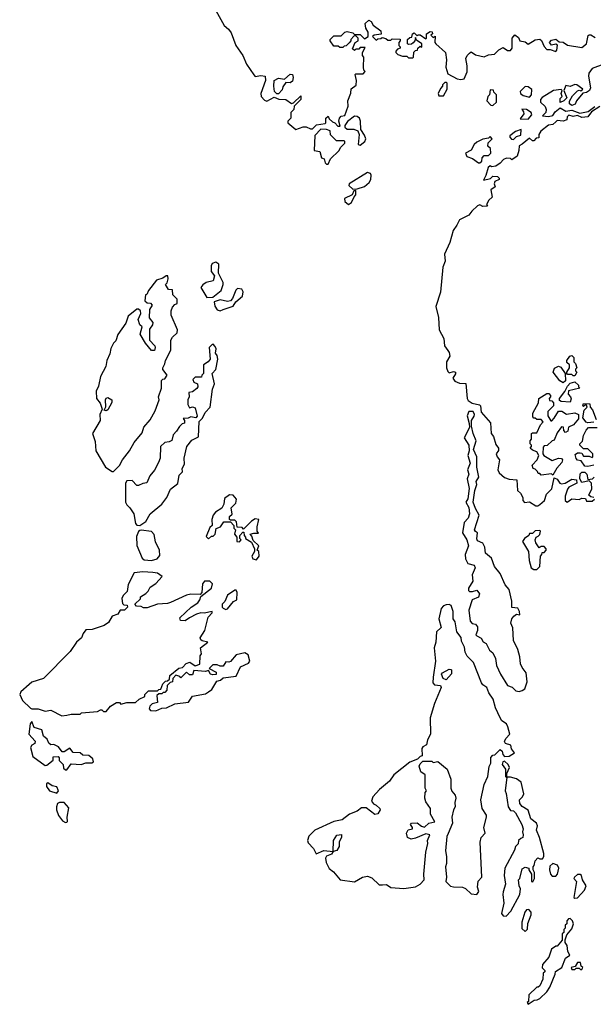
# Model space of a CAD drawing. Extents: x 2206940 to 2356632, y 511582 to 673215.
# Tile 115 of 228: x 2333111 to 2337042, y 552382 to 559131. Entities that reach past the tile are written whole.
import ezdxf

# ---------------------------------------------------------------- set-up
doc = ezdxf.new("R2010")
doc.units = 0

msp = doc.modelspace()

# ---------------------------------------------------------------- linework, layer by layer
at = {"layer": '0CON10XD'}
for points in [[(2334456.7, 559195), (2334512.1, 559092.1), (2334543.3, 559065), (2334560.7, 559040.7), (2334593.3, 558955), (2334640, 558885), (2334666.7, 558825), (2334715, 558752.5), (2334725, 558742.5), (2334765, 558748.8), (2334793.3, 558743.3), (2334796.7, 558715), (2334763.3, 558625), (2334766.7, 558605), (2334789.3, 558579.3), (2334805, 558573.3), (2334855, 558600), (2334887, 558587), (2334935, 558583.3), (2334975, 558557.5), (2334988.3, 558561.7), (2335038.3, 558608.3), (2335037, 558583), (2334992.5, 558537.5), (2334990, 558515), (2334970, 558495), (2334970, 558455), (2334950, 558435), (2334950, 558425), (2335005, 558377.5), (2335055, 558397.5), (2335075, 558397.5), (2335105, 558382.5), (2335117, 558383), (2335145, 558410), (2335205, 558420), (2335210, 558425), (2335210, 558455), (2335225, 558470), (2335231.7, 558451.7), (2335255, 558430), (2335270, 558425), (2335291.7, 558401.7), (2335308.3, 558401.7), (2335297.5, 558435), (2335303, 558457), (2335315, 558470), (2335340, 558475), (2335361.7, 558538.3), (2335360, 558575), (2335381.7, 558628.3), (2335383, 558657), (2335417, 558683), (2335420, 558715), (2335410, 558755), (2335415, 558760), (2335465, 558760), (2335480, 558775), (2335470, 558785), (2335467.5, 558805), (2335470, 558875), (2335460, 558885), (2335460, 558905), (2335480, 558940), (2335445, 558940), (2335435, 558930), (2335415, 558930), (2335405, 558920), (2335391.7, 558931.7), (2335410, 558975), (2335430, 558985), (2335430, 559005), (2335415, 559020), (2335401.7, 559018.3), (2335380, 558995), (2335380, 558985), (2335368.3, 558971.7), (2335348.3, 558951.7), (2335335, 558950), (2335325, 558940), (2335305, 558940), (2335295, 558950), (2335265, 558950), (2335240, 558985), (2335240, 558995), (2335265, 559020), (2335315, 559020), (2335340, 559045), (2335355, 559050), (2335395, 559040), (2335405, 559030), (2335445, 559030), (2335475, 559000), (2335500, 559015), (2335500, 559045), (2335483, 559073), (2335480, 559105), (2335505, 559127.5), (2335519.3, 559119.3), (2335533.3, 559093.3), (2335587.5, 559055), (2335588.3, 559031.7), (2335540, 559025), (2335530, 559015), (2335555, 558990), (2335565, 559000), (2335587, 559003), (2335595, 559010), (2335621.7, 559001.7), (2335635, 558990), (2335655, 558990), (2335665, 559000), (2335718.3, 558998.3), (2335720, 558985), (2335710, 558975), (2335710, 558955), (2335720, 558945), (2335720, 558935), (2335701.7, 558928.3), (2335690, 558915), (2335690, 558905), (2335703, 558893), (2335735, 558880), (2335765, 558880), (2335775, 558870), (2335805, 558870), (2335810, 558875), (2335811.7, 558908.3), (2335825, 558920), (2335838.3, 558921.7), (2335840, 558935), (2335855, 558950), (2335868.3, 558941.7), (2335867.5, 558965), (2335831.7, 558991.7), (2335825, 559010), (2335820, 558985), (2335808.3, 558971.7), (2335797, 558963), (2335775, 558960), (2335770, 558965), (2335770, 558995), (2335785, 559010), (2335798.3, 559011.7), (2335802.5, 559035), (2335815, 559040), (2335835, 559020), (2335842.5, 559027.5), (2335857, 559027), (2335895, 559000), (2335900, 559005), (2335900, 559035), (2335925, 559050), (2335938.3, 559048.3), (2335940, 559035), (2335930, 559025), (2335945, 559010), (2335958.3, 559018.3), (2335957.5, 558975), (2335962.5, 558965), (2336030, 558905), (2336037.5, 558855), (2336032.5, 558805), (2336045, 558760), (2336110, 558725), (2336135, 558720), (2336156.7, 558725), (2336177, 558773), (2336178.8, 558815), (2336170, 558865), (2336177.5, 558885), (2336195, 558902.5), (2336205, 558910), (2336235, 558891.2), (2336295, 558876.7), (2336325, 558890), (2336366.2, 558893.8), (2336395, 558923.3), (2336425, 558940), (2336455, 558920), (2336475, 558920), (2336486.7, 558935), (2336487.5, 559005), (2336505, 559026.7), (2336530, 559010), (2336540, 558985), (2336575, 558980), (2336595, 558962.5), (2336645, 558993.3), (2336676.4, 558996.4), (2336688.3, 558988.3), (2336706.4, 558946.4), (2336725, 558927.5), (2336747, 558927), (2336785, 558912.5), (2336791.7, 558921.7), (2336797.5, 558957.5), (2336785, 558962.5), (2336755, 558957.5), (2336742.5, 558975), (2336755, 558990), (2336785, 558997.5), (2336808.3, 558978.3), (2336835, 558977.5), (2336865, 558957.5), (2336965, 558940), (2336996.7, 558965), (2337007.5, 559022.5), (2337013, 559027), (2337025, 559026.7), (2337055, 559010)], [(2337115, 558826.7), (2337033.9, 558796.1), (2337012.5, 558765), (2337010, 558745), (2337022.5, 558665), (2337016.7, 558645), (2336995, 558632.5), (2336971.7, 558628.3), (2336927.5, 558575), (2336918.3, 558551.7), (2336895, 558543.3), (2336880, 558555), (2336878.3, 558571.7), (2336900.7, 558609.3), (2336935, 558642.5), (2336945, 558647.5), (2336957.5, 558642.5), (2336970, 558655), (2336930, 558685), (2336915, 558686.7), (2336885, 558672.5), (2336855, 558680), (2336840, 558645), (2336860, 558595), (2336840, 558575), (2336815, 558562.5), (2336815, 558590), (2336830, 558605), (2336822.5, 558625), (2336830, 558645), (2336821.7, 558651.7), (2336770, 558645), (2336691.7, 558598.3), (2336680, 558585), (2336680, 558565), (2336712.5, 558535), (2336720, 558515), (2336717.5, 558495), (2336695, 558472.5), (2336735, 558467.5), (2336765, 558473.3), (2336781.7, 558498.3), (2336815, 558527.5), (2336855, 558503.3), (2336895, 558511.2), (2336951.2, 558491.2), (2337008.3, 558501.7), (2337053.9, 558536.1)], [(2334885, 558622.5), (2334873, 558623), (2334858.3, 558638.3), (2334853.3, 558675), (2334856.4, 558713.6), (2334885, 558730), (2334927, 558723), (2334965, 558757.5), (2334980, 558755), (2334986.7, 558735), (2334980.7, 558709.3), (2334965, 558697.5), (2334935, 558700), (2334915, 558670), (2334910.7, 558649.3), (2334885, 558622.5)], [(2336015, 558610), (2336040, 558655), (2336040, 558695), (2336035, 558700), (2336025, 558700), (2336010, 558685), (2336010, 558675), (2335995, 558660), (2335980, 558625), (2335985, 558610), (2336015, 558610)], [(2336355, 558542.5), (2336380, 558565), (2336380, 558615), (2336360, 558635), (2336358.3, 558648.3), (2336335, 558650), (2336330, 558615), (2336320, 558605), (2336312.5, 558575), (2336340, 558545), (2336355, 558542.5)], [(2336605, 558600), (2336620, 558615), (2336621.7, 558651.7), (2336595, 558670), (2336575, 558672.5), (2336541.7, 558638.3), (2336542.5, 558625), (2336562.3, 558612.3), (2336605, 558600)], [(2337087.5, 558535), (2337030, 558500), (2337005, 558466.2), (2336965, 558460), (2336935, 558473.8), (2336905, 558466.7), (2336875, 558476.7), (2336862.5, 558465), (2336860, 558445), (2336835, 558436.2), (2336795, 558440), (2336785, 558430), (2336765, 558412.5), (2336735, 558407.5), (2336683.6, 558366.4), (2336670, 558345), (2336668.3, 558321.7), (2336651.7, 558318.3), (2336635, 558300), (2336625, 558300), (2336605, 558320), (2336555, 558277.5), (2336535, 558267.5), (2336532.5, 558235), (2336520, 558195), (2336485, 558170), (2336475, 558180), (2336448.3, 558181.7), (2336427.5, 558172.5), (2336405, 558147.5), (2336375, 558127.5), (2336345, 558122.5), (2336335, 558130), (2336321.7, 558118.3), (2336307, 558063), (2336290, 558030), (2336337, 558043), (2336355, 558057.5), (2336386.1, 558056.1), (2336397.5, 558045), (2336397.5, 558035), (2336367, 558023), (2336363, 558007), (2336370, 557985), (2336340, 557965), (2336350, 557915), (2336327, 557893), (2336310, 557865), (2336317.5, 557852.5), (2336285, 557850), (2336265, 557862.5), (2336250, 557855), (2336210.7, 557819.3), (2336189.3, 557790.7), (2336125, 557760), (2336108.3, 557721.7), (2336081.2, 557685), (2336060, 557605), (2336023.8, 557525), (2336026.2, 557475), (2336011.2, 557435), (2335995.9, 557264.1), (2335963.3, 557165), (2335980.7, 557090.7), (2335986.7, 557005), (2336017.5, 556945), (2336022.5, 556895), (2336045, 556862.5)], [(2336595, 558450), (2336621.7, 558478.3), (2336617.5, 558495), (2336585, 558516.2), (2336551.7, 558518.3), (2336565, 558500), (2336566.7, 558485), (2336541.7, 558451.7), (2336595, 558450)], [(2335445, 558270), (2335477.5, 558295), (2335482.5, 558315), (2335475, 558340), (2335448.3, 558378.3), (2335446.7, 558435), (2335440, 558455), (2335425, 558467.5), (2335405, 558470), (2335357, 558433), (2335340, 558405), (2335340, 558395), (2335355, 558380), (2335401.7, 558381.7), (2335428.3, 558368.3), (2335437.5, 558345), (2335430, 558275), (2335445, 558270)], [(2335225, 558140), (2335241.7, 558178.3), (2335298.3, 558231.7), (2335311.7, 558258.3), (2335340, 558285), (2335340, 558295), (2335335, 558300), (2335281.7, 558301.7), (2335241.7, 558341.7), (2335238.3, 558368.3), (2335215, 558377.5), (2335175, 558380), (2335133, 558337), (2335130, 558235), (2335168.3, 558228.3), (2335180, 558185), (2335198.3, 558178.3), (2335205, 558150), (2335215, 558140), (2335225, 558140)], [(2336495, 558310), (2336515, 558330), (2336545, 558340), (2336548.3, 558378.3), (2336510, 558365), (2336470, 558335), (2336470, 558325), (2336481.7, 558311.7), (2336495, 558310)], [(2336265, 558150), (2336278.3, 558161.7), (2336280, 558185), (2336295, 558200), (2336325, 558200), (2336340, 558215), (2336337, 558247), (2336320, 558265), (2336323, 558287), (2336350, 558315), (2336335, 558330), (2336325, 558320), (2336285, 558312.5), (2336245, 558292.5), (2336226.7, 558275), (2336205, 558237.5), (2336167.5, 558215), (2336175, 558192.5), (2336215, 558180), (2336255, 558150), (2336265, 558150)], [(2335395, 557970), (2335425, 557972.5), (2335475, 557988.8), (2335506, 558015), (2335518, 558035), (2335520, 558065), (2335515, 558077.5), (2335495, 558082.5), (2335370, 558005), (2335367.5, 557995), (2335395, 557970)], [(2335365, 557863.3), (2335385, 557877.5), (2335402.5, 557917.5), (2335415, 557930), (2335415, 557960), (2335401.7, 557958.3), (2335390, 557930), (2335337.5, 557905), (2335340, 557885), (2335365, 557863.3)], [(2334395, 557227.5), (2334435, 557230), (2334492.5, 557275), (2334506.7, 557315), (2334505, 557330), (2334473.3, 557393.3), (2334476.7, 557455), (2334455, 557470), (2334430.7, 557459.3), (2334422.5, 557445), (2334422.5, 557405), (2334447.5, 557375), (2334438.3, 557341.7), (2334389.3, 557330.7), (2334366.1, 557313.9), (2334353.3, 557295), (2334395, 557227.5)], [(2333755, 556033.3), (2333796.2, 556075), (2333816.2, 556115), (2333865, 556176.7), (2333895, 556233.3), (2333949.7, 556300.3), (2333961.7, 556338.3), (2334005, 556387.5), (2334040.7, 556449.3), (2334066.7, 556525), (2334063.6, 556546.4), (2334082.5, 556605), (2334083, 556657), (2334091.7, 556668.3), (2334105, 556670), (2334122.5, 556695), (2334093, 556733), (2334092.5, 556745), (2334107, 556773), (2334110, 556795), (2334146.7, 556865), (2334147.5, 556935), (2334157.5, 556955), (2334190, 556985), (2334194, 557005), (2334150, 557105), (2334150, 557135), (2334158.3, 557161.7), (2334175, 557180), (2334190, 557185), (2334190, 557215), (2334160, 557245), (2334158.3, 557278.3), (2334131.7, 557281.7), (2334110, 557315), (2334121.7, 557328.3), (2334130, 557355), (2334126.1, 557376.1), (2334115, 557376.2), (2334091.4, 557358.6), (2334050, 557345), (2333994.3, 557275), (2333981.7, 557248.3), (2333972.5, 557245), (2333970, 557205), (2333985, 557190), (2334008.3, 557188.3), (2334020, 557175), (2334000, 557145), (2333998.3, 557088.3), (2334023.3, 557055), (2334020.7, 557039.3), (2334000.7, 557009.3), (2334000, 556935), (2334037.5, 556895), (2334040, 556885), (2334035, 556862.5), (2334015, 556863.3), (2333973.3, 556913.3), (2333936.7, 556975), (2333950, 557025), (2333935, 557040), (2333923.3, 557075), (2333941.7, 557118.3), (2333940, 557135), (2333926.7, 557146.7), (2333915, 557147.5), (2333855, 557098.6), (2333838.2, 557051.8), (2333785, 556973.8), (2333770.7, 556929.3), (2333755, 556913.3), (2333735, 556876.7), (2333728.2, 556841.8), (2333708.1, 556795), (2333702.5, 556755), (2333664.7, 556685), (2333650.9, 556619.1), (2333635.6, 556585), (2333638.6, 556535), (2333663, 556503), (2333677.5, 556462.5), (2333661.2, 556425), (2333662, 556385), (2333610.6, 556295), (2333629.2, 556239.2), (2333633.3, 556175), (2333698.5, 556065), (2333745, 556033.8), (2333755, 556033.3)], [(2334485, 557136.2), (2334505, 557143.8), (2334575, 557167.5), (2334593.6, 557196.4), (2334637.5, 557235), (2334642.5, 557265), (2334633, 557283), (2334605, 557287.5), (2334593.6, 557276.4), (2334570.7, 557219.3), (2334556.2, 557203.8), (2334535, 557198.8), (2334485, 557210), (2334443.6, 557196.4), (2334448.3, 557168.3), (2334465, 557142.5), (2334485, 557136.2)], [(2333935, 555663.3), (2333975, 555692.5), (2334006.1, 555743.9), (2334085, 555810), (2334118.8, 555855), (2334145, 555913.3), (2334195, 555952.5), (2334205, 556010), (2334227, 556033), (2334223.8, 556055), (2334240, 556085), (2334238.8, 556125), (2334257.5, 556205), (2334290.7, 556249.3), (2334337, 556273), (2334342.5, 556377.5), (2334365, 556400), (2334381.7, 556438.3), (2334415.8, 556474.2), (2334431.7, 556598.3), (2334446.2, 556635), (2334430, 556705), (2334456.4, 556733.6), (2334468.8, 556805), (2334465, 556830), (2334452.5, 556845), (2334457.5, 556875), (2334451.7, 556891.7), (2334437, 556907), (2334430, 556905), (2334410, 556885), (2334417.5, 556805), (2334403, 556787), (2334370, 556765), (2334370, 556705), (2334360, 556695), (2334358.3, 556681.7), (2334315, 556680), (2334297.5, 556665), (2334305, 556647.5), (2334330, 556635), (2334332.5, 556615), (2334326.4, 556603.6), (2334295, 556580), (2334270, 556575), (2334272.5, 556545), (2334263.6, 556526.4), (2334263, 556493), (2334275, 556470), (2334295, 556477.5), (2334315, 556470), (2334327.5, 556412.5), (2334317.5, 556402.5), (2334285, 556410), (2334265, 556400), (2334231.7, 556398.3), (2334240, 556385), (2334240, 556365), (2334225, 556360), (2334207, 556343), (2334185, 556310), (2334163.9, 556286.1), (2334153, 556247), (2334135, 556237.5), (2334106.4, 556233.6), (2334076.2, 556205), (2334073.3, 556125), (2334063.3, 556095), (2334035, 556042.5), (2334002.5, 556005), (2333983, 555957), (2333955, 555952.5), (2333925, 555937.5), (2333915, 555937.5), (2333881.7, 555971.7), (2333845, 555970), (2333837.5, 555955), (2333837.1, 555825), (2333845.8, 555805), (2333866.2, 555786.2), (2333892.9, 555745), (2333905, 555677.5), (2333915, 555666.7), (2333935, 555663.3)], [(2336045, 556862.5), (2336055, 556850), (2336060, 556825), (2336037.5, 556785), (2336037.5, 556745), (2336045, 556720), (2336055, 556710), (2336085, 556720), (2336097.5, 556715), (2336097, 556703), (2336080, 556675), (2336093, 556653), (2336125, 556640), (2336168.3, 556638.3), (2336178, 556535), (2336185, 556520), (2336212.3, 556502.3), (2336261.7, 556491.7), (2336270, 556485), (2336275, 556440), (2336337, 556367), (2336342.5, 556295), (2336357.5, 556275), (2336375, 556220), (2336392.5, 556195), (2336391.7, 556178.3), (2336377.5, 556155), (2336382.5, 556135), (2336400, 556115), (2336387.5, 556045), (2336397.5, 556025), (2336435, 555992.5), (2336465, 555982.5), (2336518.3, 555978.3), (2336522.5, 555905), (2336542.5, 555885), (2336560, 555855), (2336560, 555835), (2336571.7, 555821.7), (2336605, 555827.5), (2336648.3, 555798.3), (2336661.7, 555798.3), (2336675, 555807.5), (2336707.5, 555835), (2336721.7, 555878.3), (2336757.5, 555915), (2336775, 555990), (2336795, 555982.5), (2336813.3, 555953.3), (2336825, 555950), (2336850, 555955), (2336895, 555982.5), (2336928.3, 555978.3), (2336930, 555955), (2336875, 555927.5), (2336866.4, 555913.6), (2336850, 555865), (2336850, 555835), (2336863, 555823), (2336895, 555846.7), (2336945, 555842.5), (2336965, 555852.5), (2336988.3, 555848.3), (2336995, 555830), (2337035, 555830), (2337050, 555845)], [(2336915, 556690), (2336905, 556690), (2336895, 556700), (2336865, 556700), (2336860, 556705), (2336860, 556715), (2336880, 556745), (2336880, 556765), (2336861.7, 556781.7), (2336860, 556795), (2336882.5, 556825), (2336895, 556830), (2336910, 556815), (2336910, 556785), (2336920, 556775), (2336930, 556745), (2336920, 556735), (2336920, 556725), (2336930, 556715), (2336915, 556690)], [(2336835, 556642.5), (2336812.5, 556655), (2336767.5, 556715), (2336777, 556743), (2336803, 556757), (2336819.3, 556749.3), (2336850, 556705), (2336852.5, 556655), (2336835, 556642.5)], [(2336885, 556510), (2336823, 556513), (2336811.7, 556521.7), (2336810, 556535), (2336848.3, 556581.7), (2336865, 556620), (2336885, 556640), (2336915, 556650), (2336940, 556625), (2336940, 556615), (2336950, 556605), (2336871.7, 556588.3), (2336870, 556565), (2336887, 556547), (2336891.7, 556531.7), (2336885, 556510)], [(2336765, 556010), (2336755, 556017.5), (2336685, 556010), (2336675, 556020), (2336665, 556020), (2336660, 556035), (2336645, 556050), (2336630, 556055), (2336623, 556077), (2336657.5, 556115), (2336670, 556145), (2336655, 556170), (2336625, 556180), (2336610, 556195), (2336620, 556205), (2336620, 556215), (2336610, 556225), (2336610, 556245), (2336620, 556255), (2336620, 556295), (2336625, 556300), (2336655, 556300), (2336680, 556355), (2336700, 556375), (2336685, 556390), (2336655, 556390), (2336645, 556400), (2336635, 556400), (2336628.3, 556408.3), (2336627.5, 556435), (2336667.5, 556505), (2336670, 556535), (2336725, 556570), (2336738.3, 556568.3), (2336750, 556555), (2336750, 556545), (2336740, 556535), (2336741.7, 556521.7), (2336758.3, 556518.3), (2336770, 556505), (2336770, 556485), (2336730, 556445), (2336730, 556415), (2336751.7, 556381.7), (2336758.3, 556381.7), (2336775, 556400), (2336805, 556447.5), (2336827, 556447), (2336858.3, 556428.3), (2336915, 556437.5), (2336940, 556425), (2336940, 556395), (2336906.4, 556353.6), (2336871.7, 556338.3), (2336868.3, 556311.7), (2336852.5, 556302.5), (2336840, 556315), (2336838.3, 556338.3), (2336825, 556340), (2336795, 556300), (2336775, 556250), (2336760, 556245), (2336727, 556213), (2336705, 556210), (2336698.3, 556201.7), (2336697.5, 556155), (2336703, 556143), (2336760.7, 556110.7), (2336805, 556126.7), (2336823.6, 556123.6), (2336832.5, 556115), (2336826.2, 556095), (2336791.7, 556058.3), (2336765, 556010)], [(2333705, 556450), (2333690, 556455), (2333701.7, 556478.3), (2333700, 556525), (2333705, 556537.5), (2333715, 556542.5), (2333742.5, 556525), (2333743.6, 556506.4), (2333715, 556457.5), (2333705, 556450)], [(2337045, 556372.5), (2337005, 556367.5), (2336993.3, 556373.3), (2336971.7, 556401.7), (2336980, 556455), (2337000, 556475), (2336995, 556490), (2336985, 556490), (2336975, 556480), (2336970, 556485), (2336975, 556500), (2337018.3, 556498.3), (2337020, 556475), (2337036.7, 556456.7), (2337061.7, 556391.7)], [(2336535, 554527.5), (2336555, 554532.5), (2336572.5, 554545), (2336588.3, 554591.7), (2336582.5, 554655), (2336555, 554690), (2336543.8, 554715), (2336540, 554765), (2336526.2, 554815), (2336496, 554875), (2336491.7, 554961.7), (2336477.5, 554995), (2336483.3, 555025), (2336497, 555043), (2336515, 555057.5), (2336538.3, 555051.7), (2336537.5, 555075), (2336525, 555097.5), (2336483.3, 555103.3), (2336483.3, 555145), (2336466.2, 555225), (2336437.9, 555257.9), (2336404.1, 555334.1), (2336365, 555382.5), (2336345, 555440), (2336303.9, 555473.9), (2336298, 555515), (2336285, 555542.5), (2336250, 555560), (2336243.8, 555573.8), (2336250, 555615), (2336235, 555622.5), (2336227.5, 555635), (2336261.2, 555735), (2336235, 555780), (2336218.6, 555825), (2336230, 555905), (2336243.3, 555945), (2336240, 555965), (2336257.5, 555995), (2336243.3, 556065), (2336243.8, 556135), (2336222, 556185), (2336240, 556245), (2336219.2, 556295), (2336207.5, 556345), (2336207.5, 556385), (2336227, 556413), (2336227.5, 556425), (2336220, 556445), (2336190, 556445), (2336177.5, 556415), (2336192.5, 556362.5), (2336193.3, 556335), (2336156.7, 556265), (2336190, 556215), (2336190.8, 556175), (2336183.1, 556145), (2336198.5, 556091.5), (2336180.8, 556045), (2336189.2, 556015), (2336178, 555985), (2336192.3, 555917.7), (2336183.3, 555846.7), (2336170, 555825), (2336188.5, 555788.5), (2336193.6, 555745), (2336185.6, 555715), (2336157.5, 555685), (2336145.8, 555615), (2336176.9, 555565), (2336188, 555525), (2336164.2, 555465), (2336166, 555436), (2336183.6, 555403.6), (2336225, 555391.2), (2336233.8, 555375), (2336212.5, 555325), (2336217, 555283), (2336187.5, 555235), (2336188.3, 555218.3), (2336195, 555212.5), (2336215, 555212.5), (2336245, 555220), (2336262.5, 555195), (2336255, 555173.3), (2336212.5, 555155), (2336188.8, 555085), (2336199.3, 555009.3), (2336213, 554993), (2336235, 554987.5), (2336248.8, 554968.8), (2336250, 554945), (2336237.5, 554915), (2336245, 554907.5), (2336275, 554892.5), (2336287, 554867), (2336307.5, 554855), (2336330.7, 554810.7), (2336355, 554792.5), (2336372.3, 554752.3), (2336380, 554705), (2336407.5, 554645), (2336455, 554567.5), (2336487, 554557), (2336511.2, 554531.2), (2336535, 554527.5)], [(2337045, 556077.5), (2337005, 556067.5), (2336985, 556070), (2336958.3, 556108.3), (2336935, 556112.5), (2336925, 556122.5), (2336918.3, 556151.7), (2336935, 556162.5), (2336953, 556163), (2336965, 556160), (2336975, 556140), (2337015, 556140), (2337035, 556130), (2337040, 556135), (2337040, 556155), (2337005, 556190), (2336975, 556190), (2336950, 556215), (2336950, 556225), (2336968.3, 556241.7), (2336975, 556280), (2336993, 556317), (2337010, 556335), (2337070, 556335)], [(2337047, 555857), (2337025, 555860), (2337012.5, 555872.5), (2337032.5, 555915), (2337030, 555955), (2337015, 555970), (2336965, 555960), (2336950, 555985), (2336951.7, 556018.3), (2336965, 556030), (2336985, 556030), (2336997.5, 556015), (2337005, 555980), (2337037, 555983), (2337047.5, 555995)], [(2334735, 555430), (2334752.5, 555455), (2334750, 555485), (2334740, 555495), (2334750, 555525), (2334711.7, 555561.7), (2334701.7, 555591.7), (2334690, 555605), (2334715, 555612.5), (2334748.3, 555611.7), (2334740, 555625), (2334740, 555655), (2334750, 555705), (2334725, 555710), (2334700, 555695), (2334645, 555640), (2334635, 555650), (2334601.7, 555651.7), (2334598.3, 555688.3), (2334585, 555700), (2334555, 555700), (2334550, 555705), (2334550, 555725), (2334567.5, 555742.5), (2334560, 555785), (2334593.6, 555816.4), (2334596.7, 555845), (2334575, 555872.5), (2334550, 555875), (2334515, 555850), (2334509.3, 555810.7), (2334496.4, 555783.6), (2334452.5, 555755), (2334436.7, 555735), (2334427.5, 555705), (2334430, 555665), (2334415, 555650), (2334388.3, 555588.3), (2334405, 555572.5), (2334425, 555590), (2334438.3, 555591.7), (2334450, 555605), (2334457, 555643), (2334487.5, 555655), (2334510.7, 555689.3), (2334555, 555690), (2334580, 555665), (2334580, 555645), (2334590, 555635), (2334582.5, 555605), (2334600, 555585), (2334600, 555555), (2334617, 555553), (2334630, 555565), (2334620, 555575), (2334620, 555595), (2334641.7, 555618.3), (2334648.3, 555618.3), (2334650, 555595), (2334660, 555585), (2334660, 555575), (2334700, 555550), (2334720, 555505), (2334720, 555485), (2334702.5, 555455), (2334710, 555435), (2334735, 555430)], [(2334015, 555423.8), (2334053.8, 555436.2), (2334070.7, 555459.3), (2334068.8, 555495), (2334041.7, 555551.7), (2334032, 555602), (2334015, 555622.5), (2333945, 555633.3), (2333935, 555630), (2333925, 555622.5), (2333912.3, 555587.7), (2333915, 555526.2), (2333950.6, 555440.6), (2333965, 555428.8), (2334015, 555423.8)], [(2336655, 555362.5), (2336677, 555383), (2336680, 555455), (2336690, 555465), (2336691.7, 555478.3), (2336705, 555480), (2336720, 555495), (2336720, 555505), (2336705, 555520), (2336685, 555520), (2336671.7, 555511.7), (2336647.5, 555545), (2336643, 555567), (2336650, 555585), (2336665, 555590), (2336677, 555603), (2336680, 555625), (2336675, 555630), (2336645, 555627.5), (2336625, 555610), (2336605, 555610), (2336600, 555595), (2336570, 555575), (2336557.5, 555555), (2336597.5, 555485), (2336603.6, 555423.6), (2336617.5, 555375), (2336635, 555362.5), (2336655, 555362.5)], [(2333400.7, 554360.7), (2333435, 554363.3), (2333465, 554370), (2333525, 554370), (2333535, 554380), (2333645, 554390), (2333665, 554400), (2333675, 554400), (2333685, 554390), (2333705, 554390), (2333733.6, 554426.4), (2333775, 554450), (2333795, 554450), (2333805, 554440), (2333845, 554450), (2333905, 554450), (2333930, 554475), (2333968.3, 554491.7), (2333970, 554505), (2333995, 554530), (2334055, 554530), (2334065, 554540), (2334078.3, 554541.7), (2334091.7, 554578.3), (2334111.7, 554598.3), (2334125, 554600), (2334138.3, 554611.7), (2334140, 554635), (2334203, 554687), (2334228.3, 554691.7), (2334251.7, 554718.3), (2334276.4, 554726.4), (2334315, 554702.5), (2334346.7, 554713.3), (2334348.3, 554771.7), (2334357.5, 554785), (2334350, 554825), (2334400, 554865), (2334363, 554873), (2334351.7, 554881.7), (2334347.5, 554895), (2334380, 554945), (2334403.8, 555036.2), (2334430, 555065), (2334430, 555075), (2334375, 555063.3), (2334353.6, 555066.4), (2334323.6, 555056.4), (2334275, 555032.5), (2334245, 555010), (2334213.9, 555013.9), (2334208.3, 555031.7), (2334287.5, 555105), (2334333.3, 555135), (2334346.7, 555155), (2334351.7, 555178.3), (2334426.4, 555233.6), (2334432.5, 555265), (2334415, 555282.5), (2334378.3, 555281.7), (2334363.3, 555265), (2334360, 555205), (2334348.3, 555191.7), (2334285, 555193.3), (2334253.9, 555186.1), (2334144.2, 555135.8), (2334125, 555128.8), (2334055.9, 555124.1), (2333985, 555098.8), (2333960.7, 555100.7), (2333945, 555110), (2333911.7, 555111.7), (2333900, 555125), (2333938.3, 555161.7), (2333940, 555175), (2333975, 555197.5), (2333992.5, 555215), (2334005, 555242.5), (2334045, 555266.7), (2334087.5, 555315), (2334055, 555337.5), (2334023, 555343), (2333956.1, 555346.1), (2333895, 555340.8), (2333855, 555259.2), (2333847.6, 555212.4), (2333820.8, 555185), (2333812.2, 555165), (2333815, 555130), (2333825, 555120), (2333848.3, 555118.3), (2333850, 555105), (2333830, 555085), (2333800, 555085), (2333783.3, 555056.7), (2333745, 555043.8), (2333720.3, 554999.7), (2333691.1, 554978.9), (2333607.9, 554952.1), (2333565, 554950), (2333545.5, 554925), (2333534.5, 554895), (2333501.5, 554865), (2333458.3, 554801.7), (2333274.2, 554615.8), (2333195, 554589.5), (2333175.7, 554575), (2333120, 554525), (2333111.4, 554505), (2333131.2, 554465), (2333185, 554413.3), (2333195, 554406.7), (2333238.3, 554408.3), (2333285, 554392.5), (2333325, 554397.5), (2333400.7, 554360.7)], [(2334525, 555087.5), (2334535, 555092.5), (2334577, 555143), (2334600, 555155), (2334602.5, 555205), (2334595, 555220), (2334585, 555220), (2334535, 555187.5), (2334517, 555143), (2334500, 555125), (2334500, 555105), (2334507, 555097), (2334525, 555087.5)], [(2336245, 553134), (2336258.8, 553155), (2336250, 553185), (2336253.9, 553226.1), (2336277.5, 553255), (2336266.4, 553493.6), (2336274, 553526), (2336302.5, 553555), (2336293.3, 553595), (2336311.2, 553665), (2336309.5, 553679.5), (2336280, 553725), (2336272.5, 553785), (2336295, 553890), (2336320, 553945), (2336328.3, 554011.7), (2336340, 554035), (2336340, 554075), (2336355, 554090), (2336368.3, 554091.7), (2336405, 554130), (2336418.3, 554118.3), (2336422.5, 554095), (2336435, 554080), (2336465, 554083.8), (2336502.5, 554105), (2336483, 554133), (2336478.3, 554158.3), (2336440, 554170), (2336433, 554183), (2336442.5, 554205), (2336470, 554235), (2336457.5, 554285), (2336447.5, 554305), (2336416.1, 554326.1), (2336403.3, 554345), (2336371.2, 554415), (2336356.7, 554475), (2336326.4, 554516.4), (2336312.5, 554555), (2336285, 554572.5), (2336276.4, 554586.4), (2336222.5, 554725), (2336177.9, 554767.9), (2336164.3, 554795), (2336160.5, 554830.5), (2336139.3, 554870.7), (2336136, 554896), (2336106.2, 554935), (2336096.7, 555005), (2336081.2, 555025), (2336082.5, 555075), (2336067.5, 555115), (2336055, 555122.5), (2336035, 555120), (2336015, 555113.3), (2335998.8, 555095), (2335984, 555025), (2336000, 554965), (2335967.5, 554935), (2335964, 554865), (2335952, 554825), (2335960, 554735), (2335944, 554625), (2335943.8, 554585), (2335955, 554572.5), (2335995, 554567.5), (2336000, 554555), (2335954.2, 554445), (2335924, 554345), (2335925.8, 554234.2), (2335906.2, 554195), (2335898.3, 554161.7), (2335875, 554147.5), (2335867.5, 554135), (2335870, 554085), (2335855, 554080), (2335838.3, 554061.7), (2335785, 554041.4), (2335675, 553956.2), (2335645, 553911.1), (2335578.1, 553855), (2335531.9, 553805), (2335522, 553775), (2335537, 553757), (2335555, 553747.1), (2335580, 553725), (2335582.5, 553715), (2335565, 553688.8), (2335545, 553684.2), (2335485, 553728), (2335455, 553728), (2335425, 553705.7), (2335371.2, 553685), (2335322.5, 553647.5), (2335265, 553635.5), (2335135, 553576.5), (2335092.9, 553535), (2335084, 553505), (2335089.5, 553489.5), (2335125, 553450), (2335143, 553413), (2335195, 553436.2), (2335260, 553430), (2335262.5, 553505), (2335285, 553542.5), (2335317, 553547), (2335317.5, 553525), (2335300, 553495), (2335300, 553465), (2335285, 553437.5), (2335260, 553430), (2335249.3, 553410.7), (2335215, 553397.5), (2335206.7, 553385), (2335212.5, 553355), (2335232.6, 553312.6), (2335260.9, 553290.9), (2335306.7, 553235), (2335405, 553222.7), (2335460, 553255), (2335495, 553260.6), (2335525, 553248.6), (2335575, 553202.5), (2335597.9, 553202.1), (2335625, 553204.4), (2335655, 553182.5), (2335745, 553176.5), (2335825, 553186.9), (2335856, 553205), (2335883.3, 553235), (2335880, 553275), (2335893.8, 553425), (2335907.5, 553485), (2335906.7, 553505), (2335922.5, 553545), (2335895, 553552), (2335825, 553520.9), (2335794.5, 553514.5), (2335768.8, 553525), (2335761.9, 553555), (2335772.7, 553577.3), (2335803.3, 553585), (2335803.8, 553595), (2335790, 553615), (2335797.5, 553625), (2335835, 553626.4), (2335865, 553603.8), (2335885, 553596.7), (2335916.4, 553623.6), (2335957.5, 553632.5), (2335926.2, 553685), (2335927.5, 553725), (2335895, 553770), (2335887.5, 553795), (2335890, 553835), (2335900, 553845), (2335890, 553865), (2335890, 553955), (2335860, 553975), (2335850, 554015), (2335855, 554030), (2335875, 554050), (2335935, 554050), (2335945, 554040), (2335977, 554047), (2336040, 553995), (2336066.4, 553926.4), (2336066.7, 553865), (2336073.9, 553843.9), (2336095.9, 553815.9), (2336100, 553795), (2336093.3, 553765), (2336096.7, 553735), (2336083.3, 553715), (2336072.5, 553665), (2336077.5, 553625), (2336046.7, 553553.3), (2336038.3, 553531.7), (2336030, 553435), (2336037.5, 553395), (2336037, 553347), (2336030, 553325), (2336037.5, 553255), (2336032.5, 553225), (2336063.2, 553193.2), (2336085, 553187.1), (2336145.5, 553185.5), (2336166.4, 553176.4), (2336205, 553138.9), (2336245, 553134)], [(2334045, 554393.3), (2334085, 554412.5), (2334116.4, 554413.6), (2334175, 554442.5), (2334267.7, 554452.3), (2334296.4, 554493.6), (2334385, 554511.2), (2334406.1, 554523.9), (2334429.3, 554540.7), (2334463.6, 554596.4), (2334487, 554603), (2334505, 554620), (2334595, 554632.5), (2334623.6, 554696.4), (2334680, 554720), (2334687.5, 554735), (2334677, 554777), (2334655, 554792.5), (2334595, 554777.5), (2334555, 554732.5), (2334545, 554727.5), (2334525, 554730), (2334505, 554700), (2334485, 554700), (2334465, 554710), (2334435, 554710), (2334410, 554685), (2334458.3, 554658.3), (2334457, 554643), (2334435, 554640), (2334420, 554645), (2334405, 554670), (2334385, 554662.5), (2334305, 554670), (2334295, 554640), (2334275, 554640), (2334255, 554660), (2334215, 554620), (2334208.3, 554628.3), (2334181.7, 554638.3), (2334160, 554615), (2334158.3, 554591.7), (2334141.7, 554588.3), (2334121.7, 554568.3), (2334120, 554535), (2334105, 554520), (2334095, 554520), (2334085, 554510), (2334065, 554510), (2334051.7, 554498.3), (2334055, 554450), (2334018.3, 554441.7), (2334003, 554427), (2333998.3, 554408.3), (2334007, 554397), (2334045, 554393.3)], [(2336035, 554607.5), (2336012.5, 554615), (2336002.5, 554645), (2336010, 554655), (2336055, 554680), (2336065, 554677.5), (2336070, 554675), (2336071.7, 554648.3), (2336035, 554607.5)], [(2333435, 553990), (2333465, 554030), (2333533, 554027), (2333565, 554037.5), (2333605, 554037.5), (2333617.5, 554045), (2333612.5, 554065), (2333585, 554087.5), (2333545, 554090), (2333525, 554106.7), (2333478.3, 554108.3), (2333455, 554137.5), (2333417, 554113), (2333402.5, 554112.5), (2333377, 554147), (2333345, 554162.5), (2333325, 554160), (2333311.7, 554171.7), (2333299.3, 554199.3), (2333275, 554220), (2333264, 554264), (2333210.7, 554280.7), (2333195, 554320), (2333182.5, 554305), (2333173.3, 554235), (2333217.5, 554185), (2333215, 554170), (2333195, 554157.5), (2333186.4, 554143.6), (2333202, 554082), (2333285, 554020), (2333298.3, 554021.7), (2333340, 554055), (2333341.7, 554078.3), (2333375, 554080), (2333381.7, 554071.7), (2333383, 554053), (2333410, 554025), (2333411.7, 554001.7), (2333425, 553990), (2333435, 553990)], [(2336450, 553940), (2336450, 553965), (2336467.5, 554005), (2336460, 554025), (2336435, 554050), (2336422.5, 554045), (2336417.5, 554025), (2336440, 553995), (2336440, 553945), (2336445, 553940), (2336450, 553940)], [(2336445, 552987.5), (2336478.3, 553021.7), (2336540, 553135), (2336543, 553173), (2336533.3, 553195), (2336530, 553235), (2336540, 553245), (2336555, 553310), (2336575, 553322.5), (2336600, 553315), (2336600, 553305), (2336620, 553275), (2336620, 553225), (2336628.3, 553221.7), (2336640, 553245), (2336640, 553285), (2336630, 553305), (2336630, 553325), (2336637, 553333), (2336643, 553367), (2336663, 553387), (2336675, 553380), (2336695, 553380), (2336702.5, 553395), (2336702.5, 553415), (2336673.3, 553525), (2336653.3, 553575), (2336660, 553605), (2336653.6, 553623.6), (2336613.9, 553653.9), (2336595, 553712.5), (2336555, 553737.5), (2336538.3, 553758.3), (2336536.2, 553785), (2336556.7, 553805), (2336566.7, 553825), (2336547.5, 553905), (2336515, 553927.5), (2336475, 553940), (2336450, 553940), (2336437.5, 553845), (2336446.4, 553826.4), (2336460, 553735), (2336475, 553710), (2336495, 553707.5), (2336510, 553695), (2336553.3, 553615), (2336562.5, 553585), (2336557.5, 553565), (2336562.5, 553545), (2336560, 553525), (2336545, 553520), (2336530, 553505), (2336527, 553483), (2336510, 553465), (2336501.7, 553438.3), (2336436.2, 553315), (2336432, 553265), (2336441.2, 553205), (2336425.9, 553154.1), (2336422, 553135), (2336430, 553075), (2336413.8, 553005), (2336425, 552990), (2336445, 552987.5)], [(2333365, 553830), (2333377.5, 553845), (2333365, 553873.3), (2333335, 553880), (2333305, 553900), (2333294.1, 553895.9), (2333294.2, 553875), (2333315, 553846.7), (2333365, 553830)], [(2333425, 553627.5), (2333435, 553630), (2333440, 553635), (2333437.5, 553665), (2333448.8, 553728.8), (2333416.7, 553766.7), (2333383.3, 553766.7), (2333371.2, 553758.8), (2333363.8, 553735), (2333364.2, 553715), (2333377, 553677), (2333405, 553640), (2333425, 553627.5)], [(2336785, 553260), (2336796.7, 553275), (2336806.4, 553316.4), (2336796.1, 553336.1), (2336765, 553347.5), (2336745, 553330), (2336742.5, 553305), (2336750, 553275), (2336761.7, 553261.7), (2336785, 553260)], [(2336915, 553110), (2336935, 553112.5), (2336982.5, 553165), (2336992.5, 553195), (2336967.5, 553235), (2336962.5, 553265), (2336953, 553273), (2336935, 553273.3), (2336912.5, 553255), (2336910, 553245), (2336927.5, 553225), (2336910, 553115), (2336915, 553110)], [(2336575, 552882.5), (2336591.7, 552898.3), (2336593, 552937), (2336617.5, 552995), (2336617.5, 553015), (2336601.7, 553031.7), (2336585, 553030), (2336572.5, 553015), (2336553.6, 552946.4), (2336553, 552903), (2336575, 552882.5)], [(2336595, 552382.5), (2336638.3, 552411.7), (2336657, 552413), (2336675, 552422.5), (2336725, 552467.5), (2336745, 552500), (2336781.7, 552588.3), (2336783, 552607), (2336825.9, 552634.1), (2336851.7, 552698.3), (2336881.7, 552718.3), (2336867.5, 552745), (2336862.5, 552785), (2336850, 552805), (2336850, 552825), (2336861.7, 552858.3), (2336895, 552900), (2336906.7, 552935), (2336900, 552955), (2336885, 552970), (2336871.7, 552968.3), (2336860, 552955), (2336860, 552935), (2336850, 552925), (2336850, 552905), (2336840, 552895), (2336840, 552875), (2336830, 552865), (2336828.3, 552821.7), (2336795, 552780), (2336785, 552780), (2336755, 552760), (2336737.5, 552705), (2336693.3, 552655), (2336693, 552633), (2336710, 552615), (2336710, 552605), (2336700, 552595), (2336697.5, 552555), (2336675, 552510), (2336665, 552500), (2336655, 552500), (2336601.7, 552448.3), (2336597.5, 552402.5), (2336590, 552395), (2336595, 552382.5)], [(2336965, 552620), (2336970, 552635), (2336960, 552645), (2336955, 552670), (2336935, 552670), (2336918.3, 552641.7), (2336890, 552635), (2336895, 552620), (2336915, 552620), (2336925, 552630), (2336945, 552630), (2336955, 552620), (2336965, 552620)]]:
    msp.add_lwpolyline(points, dxfattribs=at)

doc.saveas('drawing.dxf')
